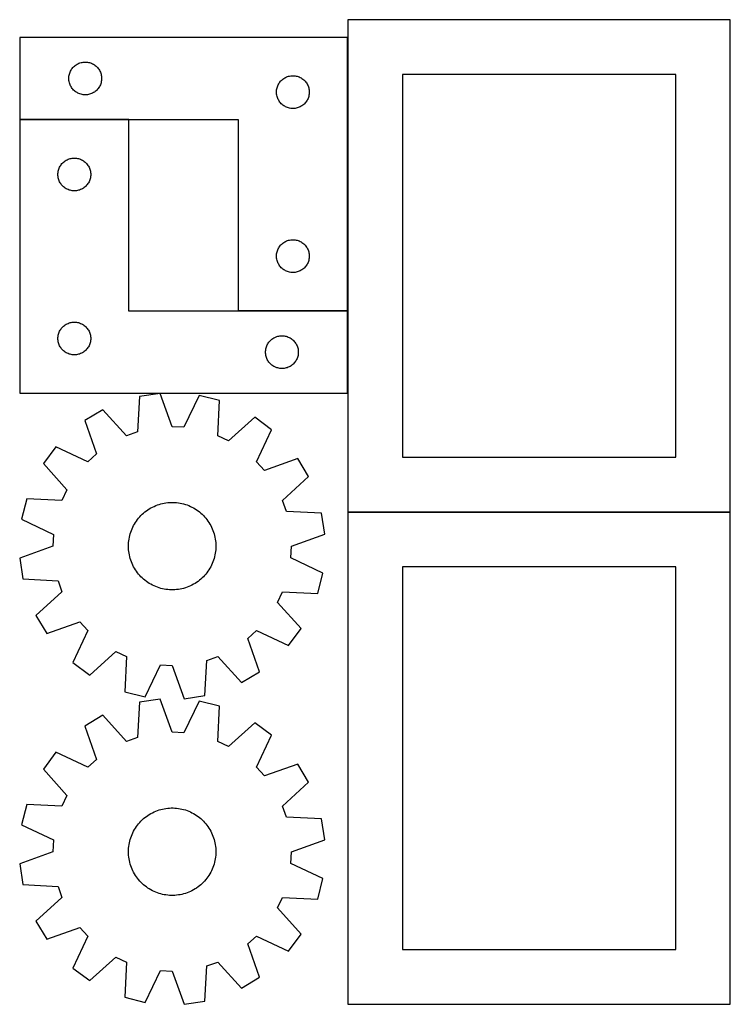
# Model space of a CAD drawing. Header units: millimetres. Extents: x 7 to 1238, y 7 to 2491.
# Tile 1 of 33: x 7 to 397, y 7 to 547. Entities that reach past the tile are written whole.
import ezdxf

# ---------------------------------------------------------------- set-up
doc = ezdxf.new("R2010")
doc.units = ezdxf.units.MM
doc.layers.add('COMMON', color=5, linetype='CONTINUOUS', true_color=0x0000ff)
doc.layers.add('CUT', color=7, linetype='CONTINUOUS', true_color=0x000000)

msp = doc.modelspace()

# ---------------------------------------------------------------- linework, layer by layer
at = {"layer": 'COMMON'}
for p, q in [((396.700012, 546.800018), (186.700012, 546.800018)), ((186.600006, 537.064248), (186.600006, 387.064248)), ((66.500006, 491.964248), (6.500006, 491.964248)), ((186.500006, 386.964248), (126.500006, 386.964248)), ((186.600006, 386.864242), (186.600006, 341.864242)), ((186.700012, 276.600006), (396.700012, 276.600006))]:
    msp.add_line(p, q, dxfattribs=at)
at = {"layer": 'CUT'}
for p, q in [((396.700012, 546.700012), (186.700012, 546.700012)), ((186.700012, 546.700012), (186.700012, 276.700012)), ((396.700012, 276.700012), (396.700012, 546.700012)), ((186.500006, 537.064248), (6.500006, 537.064248)), ((6.500006, 537.064248), (6.500006, 492.064248)), ((186.500006, 387.064248), (186.500006, 537.064248)), ((34.428151, 518.544846), (34.705777, 519.064248)), ((34.705777, 519.064248), (35.016779, 519.56438)), ((35.016779, 519.56438), (35.359826, 520.043101)), ((35.359826, 520.043101), (35.733448, 520.49836)), ((35.733448, 520.49836), (36.136045, 520.928209)), ((36.136045, 520.928209), (36.565894, 521.330806)), ((36.565894, 521.330806), (37.021153, 521.704428)), ((37.021153, 521.704428), (37.499874, 522.047475)), ((37.499874, 522.047475), (38.000006, 522.358477)), ((38.000006, 522.358477), (38.519408, 522.636103)), ((38.519408, 522.636103), (39.055855, 522.879164)), ((39.055855, 522.879164), (39.607051, 523.086619)), ((39.607051, 523.086619), (40.170635, 523.25758)), ((40.170635, 523.25758), (40.744193, 523.391316)), ((40.744193, 523.391316), (41.32527, 523.487252)), ((41.32527, 523.487252), (41.911378, 523.544978)), ((41.911378, 523.544978), (42.500006, 523.564248)), ((42.500006, 523.564248), (43.088634, 523.544978)), ((43.088634, 523.544978), (43.674742, 523.487252)), ((43.674742, 523.487252), (44.255819, 523.391316)), ((44.255819, 523.391316), (44.829377, 523.25758)), ((44.829377, 523.25758), (45.392961, 523.086619)), ((45.392961, 523.086619), (45.944157, 522.879164)), ((45.944157, 522.879164), (46.480604, 522.636103)), ((46.480604, 522.636103), (47.000006, 522.358477)), ((47.000006, 522.358477), (47.500138, 522.047475)), ((47.500138, 522.047475), (47.978859, 521.704428)), ((47.978859, 521.704428), (48.434118, 521.330806)), ((48.434118, 521.330806), (48.863967, 520.928209)), ((48.863967, 520.928209), (49.266564, 520.49836)), ((49.266564, 520.49836), (49.640186, 520.043101)), ((49.640186, 520.043101), (49.983233, 519.56438)), ((49.983233, 519.56438), (50.294235, 519.064248)), ((50.294235, 519.064248), (50.571861, 518.544846)), ((33.500006, 514.564248), (33.519276, 515.152876)), ((33.519276, 513.97562), (33.500006, 514.564248)), ((33.519276, 515.152876), (33.577002, 515.738984)), ((33.577002, 513.389512), (33.519276, 513.97562)), ((33.577002, 515.738984), (33.672938, 516.320061)), ((33.672938, 512.808435), (33.577002, 513.389512)), ((33.672938, 516.320061), (33.806674, 516.893619)), ((33.806674, 516.893619), (33.977635, 517.457203)), ((33.977635, 517.457203), (34.18509, 518.008399)), ((34.18509, 518.008399), (34.428151, 518.544846)), ((50.571861, 518.544846), (50.814922, 518.008399)), ((50.814922, 518.008399), (51.022377, 517.457203)), ((51.022377, 517.457203), (51.193338, 516.893619)), ((51.193338, 516.893619), (51.327074, 516.320061)), ((51.327074, 516.320061), (51.42301, 515.738984)), ((51.42301, 513.389512), (51.327074, 512.808435)), ((51.42301, 515.738984), (51.480736, 515.152876)), ((51.480736, 513.97562), (51.42301, 513.389512)), ((51.480736, 515.152876), (51.500006, 514.564248)), ((51.500006, 514.564248), (51.480736, 513.97562)), ((149.733448, 512.99836), (150.136045, 513.428209)), ((150.136045, 513.428209), (150.565894, 513.830806)), ((150.565894, 513.830806), (151.021153, 514.204428)), ((151.021153, 514.204428), (151.499874, 514.547475)), ((151.499874, 514.547475), (152.000006, 514.858477)), ((152.000006, 514.858477), (152.519408, 515.136103)), ((152.519408, 515.136103), (153.055855, 515.379164)), ((153.055855, 515.379164), (153.607051, 515.586619)), ((153.607051, 515.586619), (154.170635, 515.75758)), ((154.170635, 515.75758), (154.744193, 515.891316)), ((154.744193, 515.891316), (155.32527, 515.987252)), ((155.32527, 515.987252), (155.911378, 516.044978)), ((155.911378, 516.044978), (156.500006, 516.064248)), ((156.500006, 516.064248), (157.088634, 516.044978)), ((157.088634, 516.044978), (157.674742, 515.987252)), ((157.674742, 515.987252), (158.255819, 515.891316)), ((158.255819, 515.891316), (158.829377, 515.75758)), ((158.829377, 515.75758), (159.392961, 515.586619)), ((159.392961, 515.586619), (159.944157, 515.379164)), ((159.944157, 515.379164), (160.480604, 515.136103)), ((160.480604, 515.136103), (161.000006, 514.858477)), ((161.000006, 514.858477), (161.500138, 514.547475)), ((161.500138, 514.547475), (161.978859, 514.204428)), ((161.978859, 514.204428), (162.434118, 513.830806)), ((162.434118, 513.830806), (162.863967, 513.428209)), ((162.863967, 513.428209), (163.266564, 512.99836)), ((366.700012, 516.700012), (216.700012, 516.700012)), ((216.700012, 516.700012), (216.700012, 306.700012)), ((366.700012, 306.700012), (366.700012, 516.700012)), ((33.806674, 512.234877), (33.672938, 512.808435)), ((33.977635, 511.671293), (33.806674, 512.234877)), ((34.18509, 511.120097), (33.977635, 511.671293)), ((34.428151, 510.58365), (34.18509, 511.120097)), ((34.705777, 510.064248), (34.428151, 510.58365)), ((35.016779, 509.564116), (34.705777, 510.064248)), ((35.359826, 509.085395), (35.016779, 509.564116)), ((35.733448, 508.630136), (35.359826, 509.085395)), ((36.136045, 508.200287), (35.733448, 508.630136)), ((36.565894, 507.79769), (36.136045, 508.200287)), ((48.863967, 508.200287), (48.434118, 507.79769)), ((49.266564, 508.630136), (48.863967, 508.200287)), ((49.640186, 509.085395), (49.266564, 508.630136)), ((49.983233, 509.564116), (49.640186, 509.085395)), ((50.294235, 510.064248), (49.983233, 509.564116)), ((50.571861, 510.58365), (50.294235, 510.064248)), ((50.814922, 511.120097), (50.571861, 510.58365)), ((51.022377, 511.671293), (50.814922, 511.120097)), ((51.193338, 512.234877), (51.022377, 511.671293)), ((51.327074, 512.808435), (51.193338, 512.234877)), ((147.519276, 507.652876), (147.577002, 508.238984)), ((147.577002, 508.238984), (147.672938, 508.820061)), ((147.672938, 508.820061), (147.806674, 509.393619)), ((147.806674, 509.393619), (147.977635, 509.957203)), ((147.977635, 509.957203), (148.18509, 510.508399)), ((148.18509, 510.508399), (148.428151, 511.044846)), ((148.428151, 511.044846), (148.705777, 511.564248)), ((148.705777, 511.564248), (149.016779, 512.06438)), ((149.016779, 512.06438), (149.359826, 512.543101)), ((149.359826, 512.543101), (149.733448, 512.99836)), ((163.266564, 512.99836), (163.640186, 512.543101)), ((163.640186, 512.543101), (163.983233, 512.06438)), ((163.983233, 512.06438), (164.294235, 511.564248)), ((164.294235, 511.564248), (164.571861, 511.044846)), ((164.571861, 511.044846), (164.814922, 510.508399)), ((164.814922, 510.508399), (165.022377, 509.957203)), ((165.022377, 509.957203), (165.193338, 509.393619)), ((165.193338, 509.393619), (165.327074, 508.820061)), ((165.327074, 508.820061), (165.42301, 508.238984)), ((165.42301, 508.238984), (165.480736, 507.652876)), ((37.021153, 507.424068), (36.565894, 507.79769)), ((37.499874, 507.081021), (37.021153, 507.424068)), ((38.000006, 506.770019), (37.499874, 507.081021)), ((38.519408, 506.492393), (38.000006, 506.770019)), ((39.055855, 506.249332), (38.519408, 506.492393)), ((39.607051, 506.041877), (39.055855, 506.249332)), ((40.170635, 505.870916), (39.607051, 506.041877)), ((40.744193, 505.73718), (40.170635, 505.870916)), ((41.32527, 505.641244), (40.744193, 505.73718)), ((41.911378, 505.583518), (41.32527, 505.641244)), ((42.500006, 505.564248), (41.911378, 505.583518)), ((43.088634, 505.583518), (42.500006, 505.564248)), ((43.674742, 505.641244), (43.088634, 505.583518)), ((44.255819, 505.73718), (43.674742, 505.641244)), ((44.829377, 505.870916), (44.255819, 505.73718)), ((45.392961, 506.041877), (44.829377, 505.870916)), ((45.944157, 506.249332), (45.392961, 506.041877)), ((46.480604, 506.492393), (45.944157, 506.249332)), ((47.000006, 506.770019), (46.480604, 506.492393)), ((47.500138, 507.081021), (47.000006, 506.770019)), ((47.978859, 507.424068), (47.500138, 507.081021)), ((48.434118, 507.79769), (47.978859, 507.424068)), ((147.500006, 507.064248), (147.519276, 507.652876)), ((147.519276, 506.47562), (147.500006, 507.064248)), ((147.577002, 505.889512), (147.519276, 506.47562)), ((147.672938, 505.308435), (147.577002, 505.889512)), ((147.806674, 504.734877), (147.672938, 505.308435)), ((147.977635, 504.171293), (147.806674, 504.734877)), ((148.18509, 503.620097), (147.977635, 504.171293)), ((148.428151, 503.08365), (148.18509, 503.620097)), ((148.705777, 502.564248), (148.428151, 503.08365)), ((149.016779, 502.064116), (148.705777, 502.564248)), ((164.294235, 502.564248), (163.983233, 502.064116)), ((164.571861, 503.08365), (164.294235, 502.564248)), ((164.814922, 503.620097), (164.571861, 503.08365)), ((165.022377, 504.171293), (164.814922, 503.620097)), ((165.193338, 504.734877), (165.022377, 504.171293)), ((165.327074, 505.308435), (165.193338, 504.734877)), ((165.42301, 505.889512), (165.327074, 505.308435)), ((165.480736, 506.47562), (165.42301, 505.889512)), ((165.480736, 507.652876), (165.500006, 507.064248)), ((165.500006, 507.064248), (165.480736, 506.47562)), ((149.359826, 501.585395), (149.016779, 502.064116)), ((149.733448, 501.130136), (149.359826, 501.585395)), ((150.136045, 500.700287), (149.733448, 501.130136)), ((150.565894, 500.29769), (150.136045, 500.700287)), ((151.021153, 499.924068), (150.565894, 500.29769)), ((151.499874, 499.581021), (151.021153, 499.924068)), ((152.000006, 499.270019), (151.499874, 499.581021)), ((152.519408, 498.992393), (152.000006, 499.270019)), ((153.055855, 498.749332), (152.519408, 498.992393)), ((153.607051, 498.541877), (153.055855, 498.749332)), ((154.170635, 498.370916), (153.607051, 498.541877)), ((154.744193, 498.23718), (154.170635, 498.370916)), ((155.32527, 498.141244), (154.744193, 498.23718)), ((155.911378, 498.083518), (155.32527, 498.141244)), ((156.500006, 498.064248), (155.911378, 498.083518)), ((157.088634, 498.083518), (156.500006, 498.064248)), ((157.674742, 498.141244), (157.088634, 498.083518)), ((158.255819, 498.23718), (157.674742, 498.141244)), ((158.829377, 498.370916), (158.255819, 498.23718)), ((159.392961, 498.541877), (158.829377, 498.370916)), ((159.944157, 498.749332), (159.392961, 498.541877)), ((160.480604, 498.992393), (159.944157, 498.749332)), ((161.000006, 499.270019), (160.480604, 498.992393)), ((161.500138, 499.581021), (161.000006, 499.270019)), ((161.978859, 499.924068), (161.500138, 499.581021)), ((162.434118, 500.29769), (161.978859, 499.924068)), ((162.863967, 500.700287), (162.434118, 500.29769)), ((163.266564, 501.130136), (162.863967, 500.700287)), ((163.640186, 501.585395), (163.266564, 501.130136)), ((163.983233, 502.064116), (163.640186, 501.585395)), ((6.500006, 492.064248), (126.500006, 492.064248)), ((66.500006, 491.864242), (6.500006, 491.864242)), ((6.500006, 491.864242), (6.500006, 341.864242)), ((66.500006, 386.864242), (66.500006, 491.864242)), ((126.500006, 492.064248), (126.500006, 387.064248)), ((32.519408, 469.936097), (33.055855, 470.179158)), ((33.055855, 470.179158), (33.607051, 470.386613)), ((33.607051, 470.386613), (34.170635, 470.557574)), ((34.170635, 470.557574), (34.744193, 470.69131)), ((34.744193, 470.69131), (35.32527, 470.787246)), ((35.32527, 470.787246), (35.911378, 470.844972)), ((35.911378, 470.844972), (36.500006, 470.864242)), ((36.500006, 470.864242), (37.088634, 470.844972)), ((37.088634, 470.844972), (37.674742, 470.787246)), ((37.674742, 470.787246), (38.255819, 470.69131)), ((38.255819, 470.69131), (38.829377, 470.557574)), ((38.829377, 470.557574), (39.392961, 470.386613)), ((39.392961, 470.386613), (39.944157, 470.179158)), ((39.944157, 470.179158), (40.480604, 469.936097)), ((27.806674, 464.193613), (27.977635, 464.757197)), ((27.977635, 464.757197), (28.18509, 465.308393)), ((28.18509, 465.308393), (28.428151, 465.84484)), ((28.428151, 465.84484), (28.705777, 466.364242)), ((28.705777, 466.364242), (29.016779, 466.864374)), ((29.016779, 466.864374), (29.359826, 467.343095)), ((29.359826, 467.343095), (29.733448, 467.798354)), ((29.733448, 467.798354), (30.136045, 468.228203)), ((30.136045, 468.228203), (30.565894, 468.6308)), ((30.565894, 468.6308), (31.021153, 469.004422)), ((31.021153, 469.004422), (31.499874, 469.347469)), ((31.499874, 469.347469), (32.000006, 469.658471)), ((32.000006, 469.658471), (32.519408, 469.936097)), ((40.480604, 469.936097), (41.000006, 469.658471)), ((41.000006, 469.658471), (41.500138, 469.347469)), ((41.500138, 469.347469), (41.978859, 469.004422)), ((41.978859, 469.004422), (42.434118, 468.6308)), ((42.434118, 468.6308), (42.863967, 468.228203)), ((42.863967, 468.228203), (43.266564, 467.798354)), ((43.266564, 467.798354), (43.640186, 467.343095)), ((43.640186, 467.343095), (43.983233, 466.864374)), ((43.983233, 466.864374), (44.294235, 466.364242)), ((44.294235, 466.364242), (44.571861, 465.84484)), ((44.571861, 465.84484), (44.814922, 465.308393)), ((44.814922, 465.308393), (45.022377, 464.757197)), ((45.022377, 464.757197), (45.193338, 464.193613)), ((27.500006, 461.864242), (27.519276, 462.45287)), ((27.519276, 461.275614), (27.500006, 461.864242)), ((27.519276, 462.45287), (27.577002, 463.038978)), ((27.577002, 460.689506), (27.519276, 461.275614)), ((27.577002, 463.038978), (27.672938, 463.620055)), ((27.672938, 460.108429), (27.577002, 460.689506)), ((27.672938, 463.620055), (27.806674, 464.193613)), ((27.806674, 459.534871), (27.672938, 460.108429)), ((27.977635, 458.971287), (27.806674, 459.534871)), ((45.193338, 459.534871), (45.022377, 458.971287)), ((45.193338, 464.193613), (45.327074, 463.620055)), ((45.327074, 460.108429), (45.193338, 459.534871)), ((45.327074, 463.620055), (45.42301, 463.038978)), ((45.42301, 460.689506), (45.327074, 460.108429)), ((45.42301, 463.038978), (45.480736, 462.45287)), ((45.480736, 461.275614), (45.42301, 460.689506)), ((45.480736, 462.45287), (45.500006, 461.864242)), ((45.500006, 461.864242), (45.480736, 461.275614)), ((28.18509, 458.420091), (27.977635, 458.971287)), ((28.428151, 457.883644), (28.18509, 458.420091)), ((28.705777, 457.364242), (28.428151, 457.883644)), ((29.016779, 456.86411), (28.705777, 457.364242)), ((29.359826, 456.385389), (29.016779, 456.86411)), ((29.733448, 455.93013), (29.359826, 456.385389)), ((30.136045, 455.500281), (29.733448, 455.93013)), ((30.565894, 455.097684), (30.136045, 455.500281)), ((31.021153, 454.724062), (30.565894, 455.097684)), ((31.499874, 454.381015), (31.021153, 454.724062)), ((32.000006, 454.070013), (31.499874, 454.381015)), ((32.519408, 453.792387), (32.000006, 454.070013)), ((41.000006, 454.070013), (40.480604, 453.792387)), ((41.500138, 454.381015), (41.000006, 454.070013)), ((41.978859, 454.724062), (41.500138, 454.381015)), ((42.434118, 455.097684), (41.978859, 454.724062)), ((42.863967, 455.500281), (42.434118, 455.097684)), ((43.266564, 455.93013), (42.863967, 455.500281)), ((43.640186, 456.385389), (43.266564, 455.93013)), ((43.983233, 456.86411), (43.640186, 456.385389)), ((44.294235, 457.364242), (43.983233, 456.86411)), ((44.571861, 457.883644), (44.294235, 457.364242)), ((44.814922, 458.420091), (44.571861, 457.883644)), ((45.022377, 458.971287), (44.814922, 458.420091)), ((33.055855, 453.549326), (32.519408, 453.792387)), ((33.607051, 453.341871), (33.055855, 453.549326)), ((34.170635, 453.17091), (33.607051, 453.341871)), ((34.744193, 453.037174), (34.170635, 453.17091)), ((35.32527, 452.941238), (34.744193, 453.037174)), ((35.911378, 452.883512), (35.32527, 452.941238)), ((36.500006, 452.864242), (35.911378, 452.883512)), ((37.088634, 452.883512), (36.500006, 452.864242)), ((37.674742, 452.941238), (37.088634, 452.883512)), ((38.255819, 453.037174), (37.674742, 452.941238)), ((38.829377, 453.17091), (38.255819, 453.037174)), ((39.392961, 453.341871), (38.829377, 453.17091)), ((39.944157, 453.549326), (39.392961, 453.341871)), ((40.480604, 453.792387), (39.944157, 453.549326)), ((148.428151, 421.044846), (148.705777, 421.564248)), ((148.705777, 421.564248), (149.016779, 422.06438)), ((149.016779, 422.06438), (149.359826, 422.543101)), ((149.359826, 422.543101), (149.733448, 422.99836)), ((149.733448, 422.99836), (150.136045, 423.428209)), ((150.136045, 423.428209), (150.565894, 423.830806)), ((150.565894, 423.830806), (151.021153, 424.204428)), ((151.021153, 424.204428), (151.499874, 424.547475)), ((151.499874, 424.547475), (152.000006, 424.858477)), ((152.000006, 424.858477), (152.519408, 425.136103)), ((152.519408, 425.136103), (153.055855, 425.379164)), ((153.055855, 425.379164), (153.607051, 425.586619)), ((153.607051, 425.586619), (154.170635, 425.75758)), ((154.170635, 425.75758), (154.744193, 425.891316)), ((154.744193, 425.891316), (155.32527, 425.987252)), ((155.32527, 425.987252), (155.911378, 426.044978)), ((155.911378, 426.044978), (156.500006, 426.064248)), ((156.500006, 426.064248), (157.088634, 426.044978)), ((157.088634, 426.044978), (157.674742, 425.987252)), ((157.674742, 425.987252), (158.255819, 425.891316)), ((158.255819, 425.891316), (158.829377, 425.75758)), ((158.829377, 425.75758), (159.392961, 425.586619)), ((159.392961, 425.586619), (159.944157, 425.379164)), ((159.944157, 425.379164), (160.480604, 425.136103)), ((160.480604, 425.136103), (161.000006, 424.858477)), ((161.000006, 424.858477), (161.500138, 424.547475)), ((161.500138, 424.547475), (161.978859, 424.204428)), ((161.978859, 424.204428), (162.434118, 423.830806)), ((162.434118, 423.830806), (162.863967, 423.428209)), ((162.863967, 423.428209), (163.266564, 422.99836)), ((163.266564, 422.99836), (163.640186, 422.543101)), ((163.640186, 422.543101), (163.983233, 422.06438)), ((163.983233, 422.06438), (164.294235, 421.564248)), ((164.294235, 421.564248), (164.571861, 421.044846)), ((147.500006, 417.064248), (147.519276, 417.652876)), ((147.519276, 416.47562), (147.500006, 417.064248)), ((147.519276, 417.652876), (147.577002, 418.238984)), ((147.577002, 415.889512), (147.519276, 416.47562)), ((147.577002, 418.238984), (147.672938, 418.820061)), ((147.672938, 418.820061), (147.806674, 419.393619)), ((147.806674, 419.393619), (147.977635, 419.957203)), ((147.977635, 419.957203), (148.18509, 420.508399)), ((148.18509, 420.508399), (148.428151, 421.044846)), ((164.571861, 421.044846), (164.814922, 420.508399)), ((164.814922, 420.508399), (165.022377, 419.957203)), ((165.022377, 419.957203), (165.193338, 419.393619)), ((165.193338, 419.393619), (165.327074, 418.820061)), ((165.327074, 418.820061), (165.42301, 418.238984)), ((165.42301, 418.238984), (165.480736, 417.652876)), ((165.480736, 416.47562), (165.42301, 415.889512)), ((165.480736, 417.652876), (165.500006, 417.064248)), ((165.500006, 417.064248), (165.480736, 416.47562)), ((147.672938, 415.308435), (147.577002, 415.889512)), ((147.806674, 414.734877), (147.672938, 415.308435)), ((147.977635, 414.171293), (147.806674, 414.734877)), ((148.18509, 413.620097), (147.977635, 414.171293)), ((148.428151, 413.08365), (148.18509, 413.620097)), ((148.705777, 412.564248), (148.428151, 413.08365)), ((149.016779, 412.064116), (148.705777, 412.564248)), ((149.359826, 411.585395), (149.016779, 412.064116)), ((149.733448, 411.130136), (149.359826, 411.585395)), ((150.136045, 410.700287), (149.733448, 411.130136)), ((150.565894, 410.29769), (150.136045, 410.700287)), ((162.863967, 410.700287), (162.434118, 410.29769)), ((163.266564, 411.130136), (162.863967, 410.700287)), ((163.640186, 411.585395), (163.266564, 411.130136)), ((163.983233, 412.064116), (163.640186, 411.585395)), ((164.294235, 412.564248), (163.983233, 412.064116)), ((164.571861, 413.08365), (164.294235, 412.564248)), ((164.814922, 413.620097), (164.571861, 413.08365)), ((165.022377, 414.171293), (164.814922, 413.620097)), ((165.193338, 414.734877), (165.022377, 414.171293)), ((165.327074, 415.308435), (165.193338, 414.734877)), ((165.42301, 415.889512), (165.327074, 415.308435)), ((151.021153, 409.924068), (150.565894, 410.29769)), ((151.499874, 409.581021), (151.021153, 409.924068)), ((152.000006, 409.270019), (151.499874, 409.581021)), ((152.519408, 408.992393), (152.000006, 409.270019)), ((153.055855, 408.749332), (152.519408, 408.992393)), ((153.607051, 408.541877), (153.055855, 408.749332)), ((154.170635, 408.370916), (153.607051, 408.541877)), ((154.744193, 408.23718), (154.170635, 408.370916)), ((155.32527, 408.141244), (154.744193, 408.23718)), ((155.911378, 408.083518), (155.32527, 408.141244)), ((156.500006, 408.064248), (155.911378, 408.083518)), ((157.088634, 408.083518), (156.500006, 408.064248)), ((157.674742, 408.141244), (157.088634, 408.083518)), ((158.255819, 408.23718), (157.674742, 408.141244)), ((158.829377, 408.370916), (158.255819, 408.23718)), ((159.392961, 408.541877), (158.829377, 408.370916)), ((159.944157, 408.749332), (159.392961, 408.541877)), ((160.480604, 408.992393), (159.944157, 408.749332)), ((161.000006, 409.270019), (160.480604, 408.992393)), ((161.500138, 409.581021), (161.000006, 409.270019)), ((161.978859, 409.924068), (161.500138, 409.581021)), ((162.434118, 410.29769), (161.978859, 409.924068)), ((186.500006, 386.864242), (66.500006, 386.864242)), ((126.500006, 387.064248), (186.500006, 387.064248)), ((186.500006, 341.864242), (186.500006, 386.864242)), ((29.733448, 377.798354), (30.136045, 378.228203)), ((30.136045, 378.228203), (30.565894, 378.6308)), ((30.565894, 378.6308), (31.021153, 379.004422)), ((31.021153, 379.004422), (31.499874, 379.347469)), ((31.499874, 379.347469), (32.000006, 379.658471)), ((32.000006, 379.658471), (32.519408, 379.936097)), ((32.519408, 379.936097), (33.055855, 380.179158)), ((33.055855, 380.179158), (33.607051, 380.386613)), ((33.607051, 380.386613), (34.170635, 380.557574)), ((34.170635, 380.557574), (34.744193, 380.69131)), ((34.744193, 380.69131), (35.32527, 380.787246)), ((35.32527, 380.787246), (35.911378, 380.844972)), ((35.911378, 380.844972), (36.500006, 380.864242)), ((36.500006, 380.864242), (37.088634, 380.844972)), ((37.088634, 380.844972), (37.674742, 380.787246)), ((37.674742, 380.787246), (38.255819, 380.69131)), ((38.255819, 380.69131), (38.829377, 380.557574)), ((38.829377, 380.557574), (39.392961, 380.386613)), ((39.392961, 380.386613), (39.944157, 380.179158)), ((39.944157, 380.179158), (40.480604, 379.936097)), ((40.480604, 379.936097), (41.000006, 379.658471)), ((41.000006, 379.658471), (41.500138, 379.347469)), ((41.500138, 379.347469), (41.978859, 379.004422)), ((41.978859, 379.004422), (42.434118, 378.6308)), ((42.434118, 378.6308), (42.863967, 378.228203)), ((42.863967, 378.228203), (43.266564, 377.798354)), ((27.519276, 372.45287), (27.577002, 373.038978)), ((27.577002, 373.038978), (27.672938, 373.620055)), ((27.672938, 373.620055), (27.806674, 374.193613)), ((27.806674, 374.193613), (27.977635, 374.757197)), ((27.977635, 374.757197), (28.18509, 375.308393)), ((28.18509, 375.308393), (28.428151, 375.84484)), ((28.428151, 375.84484), (28.705777, 376.364242)), ((28.705777, 376.364242), (29.016779, 376.864374)), ((29.016779, 376.864374), (29.359826, 377.343095)), ((29.359826, 377.343095), (29.733448, 377.798354)), ((43.266564, 377.798354), (43.640186, 377.343095)), ((43.640186, 377.343095), (43.983233, 376.864374)), ((43.983233, 376.864374), (44.294235, 376.364242)), ((44.294235, 376.364242), (44.571861, 375.84484)), ((44.571861, 375.84484), (44.814922, 375.308393)), ((44.814922, 375.308393), (45.022377, 374.757197)), ((45.022377, 374.757197), (45.193338, 374.193613)), ((45.193338, 374.193613), (45.327074, 373.620055)), ((45.327074, 373.620055), (45.42301, 373.038978)), ((45.42301, 373.038978), (45.480736, 372.45287)), ((147.055855, 372.679158), (147.607051, 372.886613)), ((147.607051, 372.886613), (148.170635, 373.057574)), ((148.170635, 373.057574), (148.744193, 373.19131)), ((148.744193, 373.19131), (149.32527, 373.287246)), ((149.32527, 373.287246), (149.911378, 373.344972)), ((149.911378, 373.344972), (150.500006, 373.364242)), ((150.500006, 373.364242), (151.088634, 373.344972)), ((151.088634, 373.344972), (151.674742, 373.287246)), ((151.674742, 373.287246), (152.255819, 373.19131)), ((152.255819, 373.19131), (152.829377, 373.057574)), ((152.829377, 373.057574), (153.392961, 372.886613)), ((153.392961, 372.886613), (153.944157, 372.679158)), ((27.500006, 371.864242), (27.519276, 372.45287)), ((27.519276, 371.275614), (27.500006, 371.864242)), ((27.577002, 370.689506), (27.519276, 371.275614)), ((27.672938, 370.108429), (27.577002, 370.689506)), ((27.806674, 369.534871), (27.672938, 370.108429)), ((27.977635, 368.971287), (27.806674, 369.534871)), ((28.18509, 368.420091), (27.977635, 368.971287)), ((28.428151, 367.883644), (28.18509, 368.420091)), ((28.705777, 367.364242), (28.428151, 367.883644)), ((44.571861, 367.883644), (44.294235, 367.364242)), ((44.814922, 368.420091), (44.571861, 367.883644)), ((45.022377, 368.971287), (44.814922, 368.420091)), ((45.193338, 369.534871), (45.022377, 368.971287)), ((45.327074, 370.108429), (45.193338, 369.534871)), ((45.42301, 370.689506), (45.327074, 370.108429)), ((45.480736, 371.275614), (45.42301, 370.689506)), ((45.480736, 372.45287), (45.500006, 371.864242)), ((45.500006, 371.864242), (45.480736, 371.275614)), ((141.977635, 367.257197), (142.18509, 367.808393)), ((142.18509, 367.808393), (142.428151, 368.34484)), ((142.428151, 368.34484), (142.705777, 368.864242)), ((142.705777, 368.864242), (143.016779, 369.364374)), ((143.016779, 369.364374), (143.359826, 369.843095)), ((143.359826, 369.843095), (143.733448, 370.298354)), ((143.733448, 370.298354), (144.136045, 370.728203)), ((144.136045, 370.728203), (144.565894, 371.1308)), ((144.565894, 371.1308), (145.021153, 371.504422)), ((145.021153, 371.504422), (145.499874, 371.847469)), ((145.499874, 371.847469), (146.000006, 372.158471)), ((146.000006, 372.158471), (146.519408, 372.436097)), ((146.519408, 372.436097), (147.055855, 372.679158)), ((153.944157, 372.679158), (154.480604, 372.436097)), ((154.480604, 372.436097), (155.000006, 372.158471)), ((155.000006, 372.158471), (155.500138, 371.847469)), ((155.500138, 371.847469), (155.978859, 371.504422)), ((155.978859, 371.504422), (156.434118, 371.1308)), ((156.434118, 371.1308), (156.863967, 370.728203)), ((156.863967, 370.728203), (157.266564, 370.298354)), ((157.266564, 370.298354), (157.640186, 369.843095)), ((157.640186, 369.843095), (157.983233, 369.364374)), ((157.983233, 369.364374), (158.294235, 368.864242)), ((158.294235, 368.864242), (158.571861, 368.34484)), ((158.571861, 368.34484), (158.814922, 367.808393)), ((158.814922, 367.808393), (159.022377, 367.257197)), ((29.016779, 366.86411), (28.705777, 367.364242)), ((29.359826, 366.385389), (29.016779, 366.86411)), ((29.733448, 365.93013), (29.359826, 366.385389)), ((30.136045, 365.500281), (29.733448, 365.93013)), ((30.565894, 365.097684), (30.136045, 365.500281)), ((31.021153, 364.724062), (30.565894, 365.097684)), ((31.499874, 364.381015), (31.021153, 364.724062)), ((32.000006, 364.070013), (31.499874, 364.381015)), ((32.519408, 363.792387), (32.000006, 364.070013)), ((33.055855, 363.549326), (32.519408, 363.792387)), ((33.607051, 363.341871), (33.055855, 363.549326)), ((34.170635, 363.17091), (33.607051, 363.341871)), ((34.744193, 363.037174), (34.170635, 363.17091)), ((35.32527, 362.941238), (34.744193, 363.037174)), ((35.911378, 362.883512), (35.32527, 362.941238)), ((36.500006, 362.864242), (35.911378, 362.883512)), ((37.088634, 362.883512), (36.500006, 362.864242)), ((37.674742, 362.941238), (37.088634, 362.883512)), ((38.255819, 363.037174), (37.674742, 362.941238)), ((38.829377, 363.17091), (38.255819, 363.037174)), ((39.392961, 363.341871), (38.829377, 363.17091)), ((39.944157, 363.549326), (39.392961, 363.341871)), ((40.480604, 363.792387), (39.944157, 363.549326)), ((41.000006, 364.070013), (40.480604, 363.792387)), ((41.500138, 364.381015), (41.000006, 364.070013)), ((41.978859, 364.724062), (41.500138, 364.381015)), ((42.434118, 365.097684), (41.978859, 364.724062)), ((42.863967, 365.500281), (42.434118, 365.097684)), ((43.266564, 365.93013), (42.863967, 365.500281)), ((43.640186, 366.385389), (43.266564, 365.93013)), ((43.983233, 366.86411), (43.640186, 366.385389)), ((44.294235, 367.364242), (43.983233, 366.86411)), ((141.500006, 364.364242), (141.519276, 364.95287)), ((141.519276, 363.775614), (141.500006, 364.364242)), ((141.519276, 364.95287), (141.577002, 365.538978)), ((141.577002, 363.189506), (141.519276, 363.775614)), ((141.577002, 365.538978), (141.672938, 366.120055)), ((141.672938, 362.608429), (141.577002, 363.189506)), ((141.672938, 366.120055), (141.806674, 366.693613)), ((141.806674, 362.034871), (141.672938, 362.608429)), ((141.806674, 366.693613), (141.977635, 367.257197)), ((141.977635, 361.471287), (141.806674, 362.034871)), ((159.022377, 367.257197), (159.193338, 366.693613)), ((159.193338, 362.034871), (159.022377, 361.471287)), ((159.193338, 366.693613), (159.327074, 366.120055)), ((159.327074, 362.608429), (159.193338, 362.034871)), ((159.327074, 366.120055), (159.42301, 365.538978)), ((159.42301, 363.189506), (159.327074, 362.608429)), ((159.42301, 365.538978), (159.480736, 364.95287)), ((159.480736, 363.775614), (159.42301, 363.189506)), ((159.480736, 364.95287), (159.500006, 364.364242)), ((159.500006, 364.364242), (159.480736, 363.775614)), ((142.18509, 360.920091), (141.977635, 361.471287)), ((142.428151, 360.383644), (142.18509, 360.920091)), ((142.705777, 359.864242), (142.428151, 360.383644)), ((143.016779, 359.36411), (142.705777, 359.864242)), ((143.359826, 358.885389), (143.016779, 359.36411)), ((143.733448, 358.43013), (143.359826, 358.885389)), ((144.136045, 358.000281), (143.733448, 358.43013)), ((144.565894, 357.597684), (144.136045, 358.000281)), ((145.021153, 357.224062), (144.565894, 357.597684)), ((145.499874, 356.881015), (145.021153, 357.224062)), ((146.000006, 356.570013), (145.499874, 356.881015)), ((155.500138, 356.881015), (155.000006, 356.570013)), ((155.978859, 357.224062), (155.500138, 356.881015)), ((156.434118, 357.597684), (155.978859, 357.224062)), ((156.863967, 358.000281), (156.434118, 357.597684)), ((157.266564, 358.43013), (156.863967, 358.000281)), ((157.640186, 358.885389), (157.266564, 358.43013)), ((157.983233, 359.36411), (157.640186, 358.885389)), ((158.294235, 359.864242), (157.983233, 359.36411)), ((158.571861, 360.383644), (158.294235, 359.864242)), ((158.814922, 360.920091), (158.571861, 360.383644)), ((159.022377, 361.471287), (158.814922, 360.920091)), ((146.519408, 356.292387), (146.000006, 356.570013)), ((147.055855, 356.049326), (146.519408, 356.292387)), ((147.607051, 355.841871), (147.055855, 356.049326)), ((148.170635, 355.67091), (147.607051, 355.841871)), ((148.744193, 355.537174), (148.170635, 355.67091)), ((149.32527, 355.441238), (148.744193, 355.537174)), ((149.911378, 355.383512), (149.32527, 355.441238)), ((150.500006, 355.364242), (149.911378, 355.383512)), ((151.088634, 355.383512), (150.500006, 355.364242)), ((151.674742, 355.441238), (151.088634, 355.383512)), ((152.255819, 355.537174), (151.674742, 355.441238)), ((152.829377, 355.67091), (152.255819, 355.537174)), ((153.392961, 355.841871), (152.829377, 355.67091)), ((153.944157, 356.049326), (153.392961, 355.841871)), ((154.480604, 356.292387), (153.944157, 356.049326)), ((155.000006, 356.570013), (154.480604, 356.292387)), ((6.500006, 341.864242), (186.500006, 341.864242)), ((83.650498, 341.664236), (72.239093, 339.971514)), ((90.241062, 323.44318), (83.650498, 341.664236)), ((105.00795, 340.615012), (96.663145, 323.127683)), ((116.19849, 337.811927), (105.00795, 340.615012)), ((72.239093, 339.971514), (71.22161, 320.621911)), ((115.314481, 318.455767), (116.19849, 337.811927)), ((52.10586, 332.767728), (42.210873, 326.836901)), ((65.167644, 318.455767), (52.10586, 332.767728)), ((42.210873, 326.836901), (48.675614, 308.570825)), ((135.528681, 328.669428), (121.126976, 315.706661)), ((144.794698, 321.797281), (135.528681, 328.669428)), ((71.22161, 320.621911), (65.167644, 318.455767)), ((96.663145, 323.127683), (90.241062, 323.44318)), ((136.570698, 304.252816), (144.794698, 321.797281)), ((121.126976, 315.706661), (115.314481, 318.455767)), ((26.366961, 312.476816), (19.494814, 303.210799)), ((43.911426, 304.252816), (26.366961, 312.476816)), ((48.675614, 308.570825), (43.911426, 304.252816)), ((19.494814, 303.210799), (32.457581, 288.809094)), ((140.888707, 299.488628), (136.570698, 304.252816)), ((159.154783, 305.953369), (140.888707, 299.488628)), ((165.08561, 296.058382), (159.154783, 305.953369)), ((216.700012, 306.700012), (366.700012, 306.700012)), ((150.773649, 282.996599), (165.08561, 296.058382)), ((32.457581, 288.809094), (29.708475, 282.996599)), ((10.352315, 283.880608), (7.54923, 272.690068)), ((29.708475, 282.996599), (10.352315, 283.880608)), ((83.011153, 280.808294), (83.950622, 281.084146)), ((83.950622, 281.084146), (84.90056, 281.32145)), ((84.90056, 281.32145), (85.859386, 281.519809)), ((85.859386, 281.519809), (86.825506, 281.678895)), ((86.825506, 281.678895), (87.79731, 281.798441)), ((87.79731, 281.798441), (88.773182, 281.878249)), ((88.773182, 281.878249), (89.751497, 281.918186)), ((89.751497, 281.918186), (90.730627, 281.918186)), ((90.730627, 281.918186), (91.708942, 281.878249)), ((91.708942, 281.878249), (92.684814, 281.798441)), ((92.684814, 281.798441), (93.656618, 281.678895)), ((93.656618, 281.678895), (94.622738, 281.519809)), ((94.622738, 281.519809), (95.581564, 281.32145)), ((95.581564, 281.32145), (96.531502, 281.084146)), ((96.531502, 281.084146), (97.470971, 280.808294)), ((152.939793, 276.942632), (150.773649, 282.996599)), ((73.797661, 275.405015), (74.524404, 276.06117)), ((74.524404, 276.06117), (75.277307, 276.687136)), ((75.277307, 276.687136), (76.055115, 277.281871)), ((76.055115, 277.281871), (76.856534, 277.844385)), ((76.856534, 277.844385), (77.68023, 278.373743)), ((77.68023, 278.373743), (78.524833, 278.869062)), ((78.524833, 278.869062), (79.388936, 279.329519)), ((79.388936, 279.329519), (80.271102, 279.754348)), ((80.271102, 279.754348), (81.169861, 280.142841)), ((81.169861, 280.142841), (82.083719, 280.494351)), ((82.083719, 280.494351), (83.011153, 280.808294)), ((97.470971, 280.808294), (98.398405, 280.494351)), ((98.398405, 280.494351), (99.312263, 280.142841)), ((99.312263, 280.142841), (100.211022, 279.754348)), ((100.211022, 279.754348), (101.093188, 279.329519)), ((101.093188, 279.329519), (101.957291, 278.869062)), ((101.957291, 278.869062), (102.801894, 278.373743)), ((102.801894, 278.373743), (103.62559, 277.844385)), ((103.62559, 277.844385), (104.427009, 277.281871)), ((104.427009, 277.281871), (105.204817, 276.687136)), ((105.204817, 276.687136), (105.95772, 276.06117)), ((105.95772, 276.06117), (106.684463, 275.405015)), ((172.289396, 275.925149), (152.939793, 276.942632)), ((173.982118, 264.513744), (172.289396, 275.925149)), ((186.700012, 276.700012), (396.700012, 276.700012)), ((396.700012, 276.500006), (186.700012, 276.500006)), ((186.700012, 276.500006), (186.700012, 6.500006)), ((396.700012, 6.500006), (396.700012, 276.500006)), ((7.54923, 272.690068), (25.036559, 264.345263)), ((69.538532, 270.064237), (70.050977, 270.89856)), ((70.050977, 270.89856), (70.597027, 271.711287)), ((70.597027, 271.711287), (71.175772, 272.501064)), ((71.175772, 272.501064), (71.786249, 273.266579)), ((71.786249, 273.266579), (72.427443, 274.006556)), ((72.427443, 274.006556), (73.098286, 274.719764)), ((73.098286, 274.719764), (73.797661, 275.405015)), ((106.684463, 275.405015), (107.383838, 274.719764)), ((107.383838, 274.719764), (108.054681, 274.006556)), ((108.054681, 274.006556), (108.695875, 273.266579)), ((108.695875, 273.266579), (109.306352, 272.501064)), ((109.306352, 272.501064), (109.885097, 271.711287)), ((109.885097, 271.711287), (110.431147, 270.89856)), ((110.431147, 270.89856), (110.943592, 270.064237)), ((67.213231, 264.684761), (67.50819, 265.618407)), ((67.50819, 265.618407), (67.840986, 266.539245)), ((67.840986, 266.539245), (68.211064, 267.445742)), ((68.211064, 267.445742), (68.617809, 268.33639)), ((68.617809, 268.33639), (69.060544, 269.209706)), ((69.060544, 269.209706), (69.538532, 270.064237)), ((110.943592, 270.064237), (111.42158, 269.209706)), ((111.42158, 269.209706), (111.864315, 268.33639)), ((111.864315, 268.33639), (112.27106, 267.445742)), ((112.27106, 267.445742), (112.641139, 266.539245)), ((112.641139, 266.539245), (112.973934, 265.618407)), ((112.973934, 265.618407), (113.268893, 264.684761)), ((25.036559, 264.345263), (24.721062, 257.92318)), ((66.261035, 258.902106), (66.32092, 259.879403)), ((66.32092, 259.879403), (66.420618, 260.853444)), ((66.420618, 260.853444), (66.559963, 261.822607)), ((66.559963, 261.822607), (66.738722, 262.785281)), ((66.738722, 262.785281), (66.956599, 263.739862)), ((66.956599, 263.739862), (67.213231, 264.684761)), ((113.268893, 264.684761), (113.525525, 263.739862)), ((113.525525, 263.739862), (113.743402, 262.785281)), ((113.743402, 262.785281), (113.922161, 261.822607)), ((113.922161, 261.822607), (114.061506, 260.853444)), ((114.061506, 260.853444), (114.161204, 259.879403)), ((114.161204, 259.879403), (114.221089, 258.902106)), ((155.761062, 257.92318), (173.982118, 264.513744)), ((24.721062, 257.92318), (6.500006, 251.332616)), ((66.241062, 257.92318), (66.261035, 258.902106)), ((66.261035, 256.944254), (66.241062, 257.92318)), ((66.32092, 255.966957), (66.261035, 256.944254)), ((66.420618, 254.992916), (66.32092, 255.966957)), ((66.559963, 254.023753), (66.420618, 254.992916)), ((66.738722, 253.061079), (66.559963, 254.023753)), ((113.922161, 254.023753), (113.743402, 253.061079)), ((114.061506, 254.992916), (113.922161, 254.023753)), ((114.161204, 255.966957), (114.061506, 254.992916)), ((114.221089, 256.944254), (114.161204, 255.966957)), ((114.221089, 258.902106), (114.241062, 257.92318)), ((114.241062, 257.92318), (114.221089, 256.944254)), ((155.445565, 251.501097), (155.761062, 257.92318)), ((6.500006, 251.332616), (8.192728, 239.921211)), ((66.956599, 252.106498), (66.738722, 253.061079)), ((67.213231, 251.161599), (66.956599, 252.106498)), ((67.50819, 250.227953), (67.213231, 251.161599)), ((67.840986, 249.307115), (67.50819, 250.227953)), ((68.211064, 248.400618), (67.840986, 249.307115)), ((112.641139, 249.307115), (112.27106, 248.400618)), ((112.973934, 250.227953), (112.641139, 249.307115)), ((113.268893, 251.161599), (112.973934, 250.227953)), ((113.525525, 252.106498), (113.268893, 251.161599)), ((113.743402, 253.061079), (113.525525, 252.106498)), ((172.932894, 243.156293), (155.445565, 251.501097)), ((68.617809, 247.50997), (68.211064, 248.400618)), ((69.060544, 246.636654), (68.617809, 247.50997)), ((69.538532, 245.782124), (69.060544, 246.636654)), ((70.050977, 244.9478), (69.538532, 245.782124)), ((70.597027, 244.135074), (70.050977, 244.9478)), ((71.175772, 243.345296), (70.597027, 244.135074)), ((71.786249, 242.579781), (71.175772, 243.345296)), ((109.306352, 243.345296), (108.695875, 242.579781)), ((109.885097, 244.135074), (109.306352, 243.345296)), ((110.431147, 244.9478), (109.885097, 244.135074)), ((110.943592, 245.782124), (110.431147, 244.9478)), ((111.42158, 246.636654), (110.943592, 245.782124)), ((111.864315, 247.50997), (111.42158, 246.636654)), ((112.27106, 248.400618), (111.864315, 247.50997)), ((170.129809, 231.965753), (172.932894, 243.156293)), ((366.700012, 246.500006), (216.700012, 246.500006)), ((216.700012, 246.500006), (216.700012, 36.500006)), ((366.700012, 36.500006), (366.700012, 246.500006)), ((8.192728, 239.921211), (27.542331, 238.903728)), ((27.542331, 238.903728), (29.708475, 232.849762)), ((72.427443, 241.839804), (71.786249, 242.579781)), ((73.098286, 241.126596), (72.427443, 241.839804)), ((73.797661, 240.441345), (73.098286, 241.126596)), ((74.524404, 239.78519), (73.797661, 240.441345)), ((75.277307, 239.159224), (74.524404, 239.78519)), ((76.055115, 238.564489), (75.277307, 239.159224)), ((76.856534, 238.001975), (76.055115, 238.564489)), ((77.68023, 237.472617), (76.856534, 238.001975)), ((103.62559, 238.001975), (102.801894, 237.472617)), ((104.427009, 238.564489), (103.62559, 238.001975)), ((105.204817, 239.159224), (104.427009, 238.564489)), ((105.95772, 239.78519), (105.204817, 239.159224)), ((106.684463, 240.441345), (105.95772, 239.78519)), ((107.383838, 241.126596), (106.684463, 240.441345)), ((108.054681, 241.839804), (107.383838, 241.126596)), ((108.695875, 242.579781), (108.054681, 241.839804)), ((29.708475, 232.849762), (15.396514, 219.787978)), ((78.524833, 236.977298), (77.68023, 237.472617)), ((79.388936, 236.516841), (78.524833, 236.977298)), ((80.271102, 236.092012), (79.388936, 236.516841)), ((81.169861, 235.703519), (80.271102, 236.092012)), ((82.083719, 235.352009), (81.169861, 235.703519)), ((83.011153, 235.038066), (82.083719, 235.352009)), ((83.950622, 234.762214), (83.011153, 235.038066)), ((84.90056, 234.52491), (83.950622, 234.762214)), ((85.859386, 234.326551), (84.90056, 234.52491)), ((86.825506, 234.167465), (85.859386, 234.326551)), ((87.79731, 234.047919), (86.825506, 234.167465)), ((88.773182, 233.968111), (87.79731, 234.047919)), ((89.751497, 233.928174), (88.773182, 233.968111)), ((90.730627, 233.928174), (89.751497, 233.928174)), ((91.708942, 233.968111), (90.730627, 233.928174)), ((92.684814, 234.047919), (91.708942, 233.968111)), ((93.656618, 234.167465), (92.684814, 234.047919)), ((94.622738, 234.326551), (93.656618, 234.167465)), ((95.581564, 234.52491), (94.622738, 234.326551)), ((96.531502, 234.762214), (95.581564, 234.52491)), ((97.470971, 235.038066), (96.531502, 234.762214)), ((98.398405, 235.352009), (97.470971, 235.038066)), ((99.312263, 235.703519), (98.398405, 235.352009)), ((100.211022, 236.092012), (99.312263, 235.703519)), ((101.093188, 236.516841), (100.211022, 236.092012)), ((101.957291, 236.977298), (101.093188, 236.516841)), ((102.801894, 237.472617), (101.957291, 236.977298)), ((148.024543, 227.037266), (150.773649, 232.849762)), ((150.773649, 232.849762), (170.129809, 231.965753)), ((160.98731, 212.635561), (148.024543, 227.037266)), ((15.396514, 219.787978), (21.327341, 209.892991)), ((21.327341, 209.892991), (39.593417, 216.357732)), ((39.593417, 216.357732), (43.911426, 211.593544)), ((43.911426, 211.593544), (35.687426, 194.049079)), ((131.80651, 207.275535), (136.570698, 211.593544)), ((136.570698, 211.593544), (154.115163, 203.369544)), ((154.115163, 203.369544), (160.98731, 212.635561)), ((138.271251, 189.009459), (131.80651, 207.275535)), ((44.953443, 187.176932), (59.355148, 200.139699)), ((59.355148, 200.139699), (65.167644, 197.390593)), ((65.167644, 197.390593), (64.283635, 178.034433)), ((108.243031, 175.874846), (109.260514, 195.224449)), ((109.260514, 195.224449), (115.314481, 197.390593)), ((115.314481, 197.390593), (128.376264, 183.078632)), ((35.687426, 194.049079), (44.953443, 187.176932)), ((75.474175, 175.231348), (83.818979, 192.718677)), ((83.818979, 192.718677), (90.241062, 192.40318)), ((90.241062, 192.40318), (96.831626, 174.182124)), ((128.376264, 183.078632), (138.271251, 189.009459)), ((64.283635, 178.034433), (75.474175, 175.231348)), ((83.650498, 173.982118), (72.239093, 172.289396)), ((90.241062, 155.761062), (83.650498, 173.982118)), ((105.00795, 172.932894), (96.663145, 155.445565)), ((96.831626, 174.182124), (108.243031, 175.874846)), ((116.19849, 170.129809), (105.00795, 172.932894)), ((72.239093, 172.289396), (71.22161, 152.939793)), ((115.314481, 150.773649), (116.19849, 170.129809)), ((52.10586, 165.08561), (42.210873, 159.154783)), ((65.167644, 150.773649), (52.10586, 165.08561)), ((42.210873, 159.154783), (48.675614, 140.888707)), ((135.528681, 160.98731), (121.126976, 148.024543)), ((144.794698, 154.115163), (135.528681, 160.98731)), ((71.22161, 152.939793), (65.167644, 150.773649)), ((96.663145, 155.445565), (90.241062, 155.761062)), ((136.570698, 136.570698), (144.794698, 154.115163)), ((121.126976, 148.024543), (115.314481, 150.773649)), ((26.366961, 144.794698), (19.494814, 135.528681)), ((43.911426, 136.570698), (26.366961, 144.794698)), ((48.675614, 140.888707), (43.911426, 136.570698)), ((19.494814, 135.528681), (32.457581, 121.126976)), ((140.888707, 131.80651), (136.570698, 136.570698)), ((159.154783, 138.271251), (140.888707, 131.80651)), ((165.08561, 128.376264), (159.154783, 138.271251)), ((150.773649, 115.314481), (165.08561, 128.376264)), ((32.457581, 121.126976), (29.708475, 115.314481)), ((10.352315, 116.19849), (7.54923, 105.00795)), ((29.708475, 115.314481), (10.352315, 116.19849)), ((83.950622, 113.402028), (84.90056, 113.639332)), ((84.90056, 113.639332), (85.859386, 113.837691)), ((85.859386, 113.837691), (86.825506, 113.996777)), ((86.825506, 113.996777), (87.79731, 114.116323)), ((87.79731, 114.116323), (88.773182, 114.196131)), ((88.773182, 114.196131), (89.751497, 114.236068)), ((89.751497, 114.236068), (90.730627, 114.236068)), ((90.730627, 114.236068), (91.708942, 114.196131)), ((91.708942, 114.196131), (92.684814, 114.116323)), ((92.684814, 114.116323), (93.656618, 113.996777)), ((93.656618, 113.996777), (94.622738, 113.837691)), ((94.622738, 113.837691), (95.581564, 113.639332)), ((95.581564, 113.639332), (96.531502, 113.402028)), ((152.939793, 109.260514), (150.773649, 115.314481)), ((73.797661, 107.722897), (74.524404, 108.379052)), ((74.524404, 108.379052), (75.277307, 109.005018)), ((75.277307, 109.005018), (76.055115, 109.599753)), ((76.055115, 109.599753), (76.856534, 110.162267)), ((76.856534, 110.162267), (77.68023, 110.691625)), ((77.68023, 110.691625), (78.524833, 111.186944)), ((78.524833, 111.186944), (79.388936, 111.647401)), ((79.388936, 111.647401), (80.271102, 112.07223)), ((80.271102, 112.07223), (81.169861, 112.460723)), ((81.169861, 112.460723), (82.083719, 112.812233)), ((82.083719, 112.812233), (83.011153, 113.126176)), ((83.011153, 113.126176), (83.950622, 113.402028)), ((96.531502, 113.402028), (97.470971, 113.126176)), ((97.470971, 113.126176), (98.398405, 112.812233)), ((98.398405, 112.812233), (99.312263, 112.460723)), ((99.312263, 112.460723), (100.211022, 112.07223)), ((100.211022, 112.07223), (101.093188, 111.647401)), ((101.093188, 111.647401), (101.957291, 111.186944)), ((101.957291, 111.186944), (102.801894, 110.691625)), ((102.801894, 110.691625), (103.62559, 110.162267)), ((103.62559, 110.162267), (104.427009, 109.599753)), ((104.427009, 109.599753), (105.204817, 109.005018)), ((105.204817, 109.005018), (105.95772, 108.379052)), ((105.95772, 108.379052), (106.684463, 107.722897)), ((172.289396, 108.243031), (152.939793, 109.260514)), ((173.982118, 96.831626), (172.289396, 108.243031)), ((7.54923, 105.00795), (25.036559, 96.663145)), ((69.538532, 102.382119), (70.050977, 103.216442)), ((70.050977, 103.216442), (70.597027, 104.029169)), ((70.597027, 104.029169), (71.175772, 104.818946)), ((71.175772, 104.818946), (71.786249, 105.584461)), ((71.786249, 105.584461), (72.427443, 106.324438)), ((72.427443, 106.324438), (73.098286, 107.037646)), ((73.098286, 107.037646), (73.797661, 107.722897)), ((106.684463, 107.722897), (107.383838, 107.037646)), ((107.383838, 107.037646), (108.054681, 106.324438)), ((108.054681, 106.324438), (108.695875, 105.584461)), ((108.695875, 105.584461), (109.306352, 104.818946)), ((109.306352, 104.818946), (109.885097, 104.029169)), ((109.885097, 104.029169), (110.431147, 103.216442)), ((110.431147, 103.216442), (110.943592, 102.382119)), ((67.213231, 97.002643), (67.50819, 97.936289)), ((67.50819, 97.936289), (67.840986, 98.857127)), ((67.840986, 98.857127), (68.211064, 99.763624)), ((68.211064, 99.763624), (68.617809, 100.654272)), ((68.617809, 100.654272), (69.060544, 101.527588)), ((69.060544, 101.527588), (69.538532, 102.382119)), ((110.943592, 102.382119), (111.42158, 101.527588)), ((111.42158, 101.527588), (111.864315, 100.654272)), ((111.864315, 100.654272), (112.27106, 99.763624)), ((112.27106, 99.763624), (112.641139, 98.857127)), ((112.641139, 98.857127), (112.973934, 97.936289)), ((112.973934, 97.936289), (113.268893, 97.002643)), ((25.036559, 96.663145), (24.721062, 90.241062)), ((66.261035, 91.219988), (66.32092, 92.197285)), ((66.32092, 92.197285), (66.420618, 93.171326)), ((66.420618, 93.171326), (66.559963, 94.140489)), ((66.559963, 94.140489), (66.738722, 95.103163)), ((66.738722, 95.103163), (66.956599, 96.057744)), ((66.956599, 96.057744), (67.213231, 97.002643)), ((113.268893, 97.002643), (113.525525, 96.057744)), ((113.525525, 96.057744), (113.743402, 95.103163)), ((113.743402, 95.103163), (113.922161, 94.140489)), ((113.922161, 94.140489), (114.061506, 93.171326)), ((114.061506, 93.171326), (114.161204, 92.197285)), ((114.161204, 92.197285), (114.221089, 91.219988)), ((155.761062, 90.241062), (173.982118, 96.831626)), ((24.721062, 90.241062), (6.500006, 83.650498)), ((66.241062, 90.241062), (66.261035, 91.219988)), ((66.261035, 89.262136), (66.241062, 90.241062)), ((66.32092, 88.284839), (66.261035, 89.262136)), ((66.420618, 87.310798), (66.32092, 88.284839)), ((66.559963, 86.341635), (66.420618, 87.310798)), ((114.061506, 87.310798), (113.922161, 86.341635)), ((114.161204, 88.284839), (114.061506, 87.310798)), ((114.221089, 89.262136), (114.161204, 88.284839)), ((114.221089, 91.219988), (114.241062, 90.241062)), ((114.241062, 90.241062), (114.221089, 89.262136)), ((155.445565, 83.818979), (155.761062, 90.241062)), ((6.500006, 83.650498), (8.192728, 72.239093)), ((66.738722, 85.378961), (66.559963, 86.341635)), ((66.956599, 84.42438), (66.738722, 85.378961)), ((67.213231, 83.479481), (66.956599, 84.42438)), ((67.50819, 82.545835), (67.213231, 83.479481)), ((67.840986, 81.624997), (67.50819, 82.545835)), ((68.211064, 80.7185), (67.840986, 81.624997)), ((112.641139, 81.624997), (112.27106, 80.7185)), ((112.973934, 82.545835), (112.641139, 81.624997)), ((113.268893, 83.479481), (112.973934, 82.545835)), ((113.525525, 84.42438), (113.268893, 83.479481)), ((113.743402, 85.378961), (113.525525, 84.42438)), ((113.922161, 86.341635), (113.743402, 85.378961)), ((172.932894, 75.474175), (155.445565, 83.818979)), ((68.617809, 79.827852), (68.211064, 80.7185)), ((69.060544, 78.954536), (68.617809, 79.827852)), ((69.538532, 78.100006), (69.060544, 78.954536)), ((70.050977, 77.265682), (69.538532, 78.100006)), ((70.597027, 76.452956), (70.050977, 77.265682)), ((71.175772, 75.663178), (70.597027, 76.452956)), ((71.786249, 74.897663), (71.175772, 75.663178)), ((109.306352, 75.663178), (108.695875, 74.897663)), ((109.885097, 76.452956), (109.306352, 75.663178)), ((110.431147, 77.265682), (109.885097, 76.452956)), ((110.943592, 78.100006), (110.431147, 77.265682)), ((111.42158, 78.954536), (110.943592, 78.100006)), ((111.864315, 79.827852), (111.42158, 78.954536)), ((112.27106, 80.7185), (111.864315, 79.827852)), ((8.192728, 72.239093), (27.542331, 71.22161)), ((27.542331, 71.22161), (29.708475, 65.167644)), ((72.427443, 74.157686), (71.786249, 74.897663)), ((73.098286, 73.444478), (72.427443, 74.157686)), ((73.797661, 72.759227), (73.098286, 73.444478)), ((74.524404, 72.103072), (73.797661, 72.759227)), ((75.277307, 71.477106), (74.524404, 72.103072)), ((76.055115, 70.882371), (75.277307, 71.477106)), ((76.856534, 70.319857), (76.055115, 70.882371)), ((77.68023, 69.790499), (76.856534, 70.319857)), ((103.62559, 70.319857), (102.801894, 69.790499)), ((104.427009, 70.882371), (103.62559, 70.319857)), ((105.204817, 71.477106), (104.427009, 70.882371)), ((105.95772, 72.103072), (105.204817, 71.477106)), ((106.684463, 72.759227), (105.95772, 72.103072)), ((107.383838, 73.444478), (106.684463, 72.759227)), ((108.054681, 74.157686), (107.383838, 73.444478)), ((108.695875, 74.897663), (108.054681, 74.157686)), ((170.129809, 64.283635), (172.932894, 75.474175)), ((29.708475, 65.167644), (15.396514, 52.10586)), ((78.524833, 69.29518), (77.68023, 69.790499)), ((79.388936, 68.834723), (78.524833, 69.29518)), ((80.271102, 68.409894), (79.388936, 68.834723)), ((81.169861, 68.021401), (80.271102, 68.409894)), ((82.083719, 67.669891), (81.169861, 68.021401)), ((83.011153, 67.355948), (82.083719, 67.669891)), ((83.950622, 67.080096), (83.011153, 67.355948)), ((84.90056, 66.842792), (83.950622, 67.080096)), ((85.859386, 66.644433), (84.90056, 66.842792)), ((86.825506, 66.485347), (85.859386, 66.644433)), ((87.79731, 66.365801), (86.825506, 66.485347)), ((88.773182, 66.285993), (87.79731, 66.365801)), ((89.751497, 66.246056), (88.773182, 66.285993)), ((90.730627, 66.246056), (89.751497, 66.246056)), ((91.708942, 66.285993), (90.730627, 66.246056)), ((92.684814, 66.365801), (91.708942, 66.285993)), ((93.656618, 66.485347), (92.684814, 66.365801)), ((94.622738, 66.644433), (93.656618, 66.485347)), ((95.581564, 66.842792), (94.622738, 66.644433)), ((96.531502, 67.080096), (95.581564, 66.842792)), ((97.470971, 67.355948), (96.531502, 67.080096)), ((98.398405, 67.669891), (97.470971, 67.355948)), ((99.312263, 68.021401), (98.398405, 67.669891)), ((100.211022, 68.409894), (99.312263, 68.021401)), ((101.093188, 68.834723), (100.211022, 68.409894)), ((101.957291, 69.29518), (101.093188, 68.834723)), ((102.801894, 69.790499), (101.957291, 69.29518)), ((148.024543, 59.355148), (150.773649, 65.167644)), ((150.773649, 65.167644), (170.129809, 64.283635)), ((160.98731, 44.953443), (148.024543, 59.355148)), ((15.396514, 52.10586), (21.327341, 42.210873)), ((21.327341, 42.210873), (39.593417, 48.675614)), ((39.593417, 48.675614), (43.911426, 43.911426)), ((43.911426, 43.911426), (35.687426, 26.366961)), ((131.80651, 39.593417), (136.570698, 43.911426)), ((136.570698, 43.911426), (154.115163, 35.687426)), ((154.115163, 35.687426), (160.98731, 44.953443)), ((138.271251, 21.327341), (131.80651, 39.593417)), ((44.953443, 19.494814), (59.355148, 32.457581)), ((59.355148, 32.457581), (65.167644, 29.708475)), ((216.700012, 36.500006), (366.700012, 36.500006)), ((65.167644, 29.708475), (64.283635, 10.352315)), ((108.243031, 8.192728), (109.260514, 27.542331)), ((109.260514, 27.542331), (115.314481, 29.708475)), ((115.314481, 29.708475), (128.376264, 15.396514)), ((35.687426, 26.366961), (44.953443, 19.494814)), ((75.474175, 7.54923), (83.818979, 25.036559)), ((83.818979, 25.036559), (90.241062, 24.721062)), ((90.241062, 24.721062), (96.831626, 6.500006)), ((128.376264, 15.396514), (138.271251, 21.327341)), ((64.283635, 10.352315), (75.474175, 7.54923)), ((96.831626, 6.500006), (108.243031, 8.192728)), ((186.700012, 6.500006), (396.700012, 6.500006))]:
    msp.add_line(p, q, dxfattribs=at)

doc.saveas('drawing.dxf')
